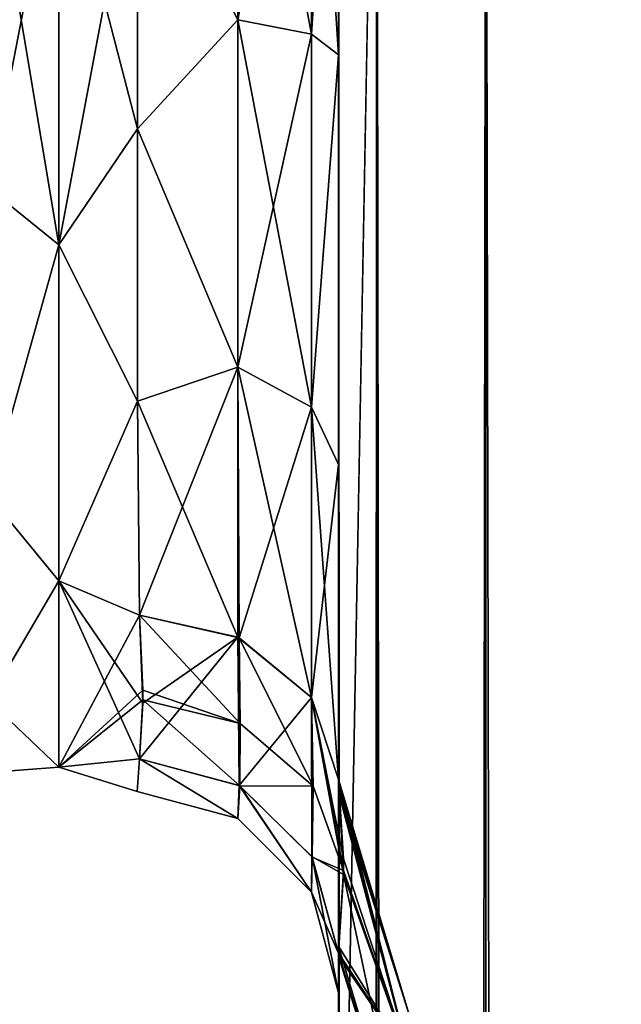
# Model space of a CAD drawing. Extents: x -23 to 470, y -2000 to 0.
# Tile 160 of 246: x 49 to 63, y -57 to -33. Entities that reach past the tile are written whole.
import ezdxf

# ---------------------------------------------------------------- set-up
doc = ezdxf.new("R2010")
doc.units = 0
doc.header["$LTSCALE"] = 68.916985
for name, color, linetype in [('17', 7, 'CONTINUOUS'), ('18', 7, 'CONTINUOUS'), ('2', 7, 'CONTINUOUS'), ('26', 7, 'CONTINUOUS'), ('29', 7, 'CONTINUOUS'), ('30', 7, 'CONTINUOUS'), ('32', 7, 'CONTINUOUS'), ('33', 7, 'CONTINUOUS'), ('39', 7, 'CONTINUOUS'), ('60', 7, 'CONTINUOUS'), ('62', 7, 'CONTINUOUS'), ('67', 7, 'CONTINUOUS'), ('69', 7, 'CONTINUOUS'), ('8', 7, 'CONTINUOUS')]:
    doc.layers.add(name, color=color, linetype=linetype)

msp = doc.modelspace()

# ---------------------------------------------------------------- linework, layer by layer
at = {"layer": '17', "linetype": 'CONTINUOUS'}
for points in [[(56.45, -20, 82), (56.45, -71.85, 82), (57.402, -1980, 86.784), (56.45, -20, 82)], [(56.45, -20, 82), (57.402, -1980, 86.784), (57.402, -20, 86.784), (56.45, -20, 82)], [(57.402, -1980, 86.784), (60.111, -1980, 90.839), (57.402, -20, 86.784), (57.402, -1980, 86.784)], [(57.402, -20, 86.784), (60.111, -1980, 90.839), (60.111, -20, 90.839), (57.402, -20, 86.784)], [(60.111, -1980, 90.839), (64.16, -1980, 93.546), (60.111, -20, 90.839), (60.111, -1980, 90.839)], [(60.111, -20, 90.839), (64.16, -1980, 93.546), (64.16, -20, 93.546), (60.111, -20, 90.839)]]:
    msp.add_3dface(points, dxfattribs=at)
at = {"layer": '18', "linetype": 'CONTINUOUS'}
for points in [[(56.45, -71.85, -82), (56.45, -20, -82), (57.402, -20, -86.784), (56.45, -71.85, -82)], [(56.45, -1928.15, -82), (56.45, -71.85, -82), (57.402, -20, -86.784), (56.45, -1928.15, -82)], [(56.45, -1980, -82), (56.45, -1928.15, -82), (57.402, -20, -86.784), (56.45, -1980, -82)], [(57.402, -1980, -86.784), (56.45, -1980, -82), (57.402, -20, -86.784), (57.402, -1980, -86.784)], [(60.111, -1980, -90.839), (57.402, -1980, -86.784), (60.111, -20, -90.839), (60.111, -1980, -90.839)], [(60.111, -20, -90.839), (57.402, -1980, -86.784), (57.402, -20, -86.784), (60.111, -20, -90.839)], [(64.16, -1980, -93.546), (60.111, -1980, -90.839), (64.16, -20, -93.546), (64.16, -1980, -93.546)], [(64.16, -20, -93.546), (60.111, -1980, -90.839), (60.111, -20, -90.839), (64.16, -20, -93.546)]]:
    msp.add_3dface(points, dxfattribs=at)
at = {"layer": '2', "linetype": 'CONTINUOUS'}
for points in [[(56.45, -12.5, 74.5), (56.45, -12.5, 24.51), (56.45, -55.841, 74.304), (56.45, -12.5, 74.5)], [(56.45, -55.841, 74.304), (56.45, -12.5, 24.51), (56.45, -51.872, 66.083), (56.45, -55.841, 74.304)], [(56.45, -51.872, 66.083), (56.45, -12.5, 24.51), (56.45, -51.871, 56.92), (56.45, -51.872, 66.083)], [(56.45, -51.871, 56.92), (56.45, -12.5, 24.51), (56.45, -55.84, 48.698), (56.45, -51.871, 56.92)], [(56.45, -55.84, 48.698), (56.45, -12.5, 24.51), (56.45, -22.687, 28.505), (56.45, -55.84, 48.698)], [(56.45, -13.067, 77.36), (56.45, -12.5, 74.5), (56.45, -63.021, 79.993), (56.45, -13.067, 77.36)], [(56.45, -63.021, 79.993), (56.45, -12.5, 74.5), (56.45, -55.841, 74.304), (56.45, -63.021, 79.993)], [(56.45, -63.189, -39.074), (56.45, -56.095, -33.616), (56.45, -12.5, -74.5), (56.45, -63.189, -39.074)], [(56.45, -12.5, -74.5), (56.45, -56.095, -33.616), (56.45, -22.687, -28.505), (56.45, -12.5, -74.5)], [(56.45, -63.021, -43.007), (56.45, -63.189, -39.074), (56.45, -12.5, -74.5), (56.45, -63.021, -43.007)], [(56.45, -55.841, -48.696), (56.45, -63.021, -43.007), (56.45, -12.5, -74.5), (56.45, -55.841, -48.696)], [(56.45, -51.872, -56.917), (56.45, -55.841, -48.696), (56.45, -12.5, -74.5), (56.45, -51.872, -56.917)], [(56.45, -51.871, -66.08), (56.45, -51.872, -56.917), (56.45, -12.5, -74.5), (56.45, -51.871, -66.08)], [(56.45, -55.84, -74.302), (56.45, -51.871, -66.08), (56.45, -12.5, -74.5), (56.45, -55.84, -74.302)], [(56.45, -13.067, -77.36), (56.45, -55.84, -74.302), (56.45, -12.5, -74.5), (56.45, -13.067, -77.36)], [(56.45, -13.5, 78.234), (56.45, -13.067, 77.36), (56.45, -63.021, 79.993), (56.45, -13.5, 78.234)], [(56.45, -13.5, -78.234), (56.45, -55.84, -74.302), (56.45, -13.067, -77.36), (56.45, -13.5, -78.234)], [(56.45, -14.695, 79.801), (56.45, -13.5, 78.234), (56.45, -63.021, 79.993), (56.45, -14.695, 79.801)], [(56.45, -14.695, -79.801), (56.45, -55.84, -74.302), (56.45, -13.5, -78.234), (56.45, -14.695, -79.801)], [(56.45, -16.266, 81), (56.45, -14.695, 79.801), (56.45, -63.021, 79.993), (56.45, -16.266, 81)], [(56.45, -63.02, -79.992), (56.45, -55.84, -74.302), (56.45, -14.695, -79.801), (56.45, -63.02, -79.992)], [(56.45, -16.266, -81), (56.45, -63.02, -79.992), (56.45, -14.695, -79.801), (56.45, -16.266, -81)], [(56.45, -17.135, 81.431), (56.45, -16.266, 81), (56.45, -71.85, 82), (56.45, -17.135, 81.431)], [(56.45, -71.85, 82), (56.45, -16.266, 81), (56.45, -63.021, 79.993), (56.45, -71.85, 82)], [(56.45, -17.135, -81.431), (56.45, -63.02, -79.992), (56.45, -16.266, -81), (56.45, -17.135, -81.431)], [(56.45, -20, 82), (56.45, -17.135, 81.431), (56.45, -71.85, 82), (56.45, -20, 82)], [(56.45, -20, -82), (56.45, -63.02, -79.992), (56.45, -17.135, -81.431), (56.45, -20, -82)], [(56.45, -71.85, -82), (56.45, -63.02, -79.992), (56.45, -20, -82), (56.45, -71.85, -82)], [(56.45, -63.02, 43.008), (56.45, -55.84, 48.698), (56.45, -22.687, 28.505), (56.45, -63.02, 43.008)], [(56.45, -63.189, 39.074), (56.45, -63.02, 43.008), (56.45, -22.687, 28.505), (56.45, -63.189, 39.074)], [(56.45, -56.094, 33.615), (56.45, -63.189, 39.074), (56.45, -22.687, 28.505), (56.45, -56.094, 33.615)], [(56.45, -33.687, 28.431), (56.45, -56.094, 33.615), (56.45, -22.687, 28.505), (56.45, -33.687, 28.431)], [(56.45, -22.687, -28.505), (56.45, -56.095, -33.616), (56.45, -33.687, -28.431), (56.45, -22.687, -28.505)], [(56.45, -52.011, 25.651), (56.45, -56.094, 33.615), (56.45, -33.687, 28.431), (56.45, -52.011, 25.651)], [(56.45, -43.868, 24.267), (56.45, -52.011, 25.651), (56.45, -33.687, 28.431), (56.45, -43.868, 24.267)], [(56.45, -56.095, -33.616), (56.45, -52.012, -25.654), (56.45, -33.687, -28.431), (56.45, -56.095, -33.616)], [(56.45, -33.687, -28.431), (56.45, -52.012, -25.654), (56.45, -43.869, -24.267), (56.45, -33.687, -28.431)], [(56.45, -51.703, 16.708), (56.45, -52.011, 25.651), (56.45, -43.868, 24.267), (56.45, -51.703, 16.708)], [(56.45, -52.012, -25.654), (56.45, -51.703, -16.708), (56.45, -43.869, -24.267), (56.45, -52.012, -25.654)], [(56.45, -57.001, 0), (56.45, -56.02, -7.474), (56.45, -63.137, -1.951), (56.45, -57.001, 0)], [(56.45, -56.02, 7.473), (56.45, -57.001, 0), (56.45, -63.14, 1.949), (56.45, -56.02, 7.473)], [(56.45, -63.14, 1.949), (56.45, -57.001, 0), (56.45, -71.85), (56.45, -63.14, 1.949)], [(56.45, -71.85), (56.45, -57.001, 0), (56.45, -63.137, -1.951), (56.45, -71.85)]]:
    msp.add_3dface(points, dxfattribs=at)
at = {"layer": '26', "linetype": 'CONTINUOUS'}
for points in [[(56.45, -51.872, -56.917), (56.45, -51.871, -66.08), (58.225, -57.6, -61.5), (56.45, -51.872, -56.917)], [(56.45, -51.871, -66.08), (56.45, -55.84, -74.302), (58.225, -58.685, -66.953), (56.45, -51.871, -66.08)], [(58.225, -57.6, -61.5), (56.45, -51.871, -66.08), (58.225, -58.685, -66.953), (58.225, -57.6, -61.5)], [(56.45, -55.841, -48.696), (56.45, -51.872, -56.917), (58.225, -58.685, -56.047), (56.45, -55.841, -48.696)], [(58.225, -58.685, -56.047), (56.45, -51.872, -56.917), (58.225, -57.6, -61.5), (58.225, -58.685, -56.047)], [(56.45, -55.84, -74.302), (56.45, -63.02, -79.992), (58.225, -61.774, -71.576), (56.45, -55.84, -74.302)], [(58.225, -58.685, -66.953), (56.45, -55.84, -74.302), (58.225, -61.774, -71.576), (58.225, -58.685, -66.953)], [(56.45, -63.021, -43.007), (56.45, -55.841, -48.696), (58.225, -61.774, -51.424), (56.45, -63.021, -43.007)], [(58.225, -61.774, -51.424), (56.45, -55.841, -48.696), (58.225, -58.685, -56.047), (58.225, -61.774, -51.424)]]:
    msp.add_3dface(points, dxfattribs=at)
at = {"layer": '29', "linetype": 'CONTINUOUS'}
for points in [[(56.45, -51.872, 66.083), (56.45, -51.871, 56.92), (58.225, -57.6, 61.5), (56.45, -51.872, 66.083)], [(56.45, -51.871, 56.92), (56.45, -55.84, 48.698), (58.225, -58.685, 56.047), (56.45, -51.871, 56.92)], [(58.225, -57.6, 61.5), (56.45, -51.871, 56.92), (58.225, -58.685, 56.047), (58.225, -57.6, 61.5)], [(56.45, -55.841, 74.304), (56.45, -51.872, 66.083), (58.225, -58.685, 66.953), (56.45, -55.841, 74.304)], [(58.225, -58.685, 66.953), (56.45, -51.872, 66.083), (58.225, -57.6, 61.5), (58.225, -58.685, 66.953)], [(56.45, -55.84, 48.698), (56.45, -63.02, 43.008), (58.225, -61.774, 51.424), (56.45, -55.84, 48.698)], [(58.225, -58.685, 56.047), (56.45, -55.84, 48.698), (58.225, -61.774, 51.424), (58.225, -58.685, 56.047)], [(56.45, -63.021, 79.993), (56.45, -55.841, 74.304), (58.225, -61.774, 71.576), (56.45, -63.021, 79.993)], [(58.225, -61.774, 71.576), (56.45, -55.841, 74.304), (58.225, -58.685, 66.953), (58.225, -61.774, 71.576)]]:
    msp.add_3dface(points, dxfattribs=at)
at = {"layer": '30', "linetype": 'CONTINUOUS'}
for points in [[(56.45, -22.687, -28.505), (56.45, -33.687, -28.431), (55.781, -23.159, -26.055), (56.45, -22.687, -28.505)], [(55.781, -23.159, -26.055), (55.781, -33.173, -25.991), (53.947, -23.494, -24.253), (55.781, -23.159, -26.055)], [(55.781, -23.159, -26.055), (56.45, -33.687, -28.431), (55.781, -33.173, -25.991), (55.781, -23.159, -26.055)], [(51.45, -28, -24), (53.947, -23.494, -24.253), (53.947, -32.816, -24.194), (51.45, -28, -24)], [(53.947, -23.494, -24.253), (55.781, -33.173, -25.991), (53.947, -32.816, -24.194), (53.947, -23.494, -24.253)], [(51.45, -35.529, -22.789), (51.45, -28, -24), (53.947, -32.816, -24.194), (51.45, -35.529, -22.789)], [(51.45, -35.529, -22.789), (53.947, -32.816, -24.194), (53.947, -41.45, -20.679), (51.45, -35.529, -22.789)], [(55.781, -33.173, -25.991), (55.781, -42.449, -22.215), (53.947, -32.816, -24.194), (55.781, -33.173, -25.991)], [(53.947, -32.816, -24.194), (55.781, -42.449, -22.215), (53.947, -41.45, -20.679), (53.947, -32.816, -24.194)], [(55.781, -33.173, -25.991), (56.45, -33.687, -28.431), (55.781, -42.449, -22.215), (55.781, -33.173, -25.991)], [(56.45, -33.687, -28.431), (56.45, -43.869, -24.267), (55.781, -42.449, -22.215), (56.45, -33.687, -28.431)], [(51.45, -42.297, -19.277), (51.45, -35.529, -22.789), (53.947, -41.45, -20.679), (51.45, -42.297, -19.277)], [(51.45, -42.297, -19.277), (53.947, -41.45, -20.679), (53.947, -48.163, -14.211), (51.45, -42.297, -19.277)], [(55.781, -42.449, -22.215), (55.781, -49.661, -15.267), (53.947, -41.45, -20.679), (55.781, -42.449, -22.215)], [(53.947, -41.45, -20.679), (55.781, -49.661, -15.267), (53.947, -48.163, -14.211), (53.947, -41.45, -20.679)], [(51.5, -47.617, -13.826), (51.45, -42.297, -19.277), (53.947, -48.163, -14.211), (51.5, -47.617, -13.826)], [(56.45, -43.869, -24.267), (56.45, -51.703, -16.708), (55.781, -42.449, -22.215), (56.45, -43.869, -24.267)], [(55.781, -42.449, -22.215), (56.45, -51.703, -16.708), (55.781, -49.661, -15.267), (55.781, -42.449, -22.215)]]:
    msp.add_3dface(points, dxfattribs=at)
at = {"layer": '32', "linetype": 'CONTINUOUS'}
for points in [[(56.45, -33.687, 28.431), (56.45, -22.687, 28.505), (55.781, -33.173, 25.991), (56.45, -33.687, 28.431)], [(55.781, -33.173, 25.991), (56.45, -22.687, 28.505), (55.781, -23.159, 26.055), (55.781, -33.173, 25.991)], [(55.781, -33.173, 25.991), (55.781, -23.159, 26.055), (53.947, -32.815, 24.194), (55.781, -33.173, 25.991)], [(51.45, -28, 24), (51.45, -35.529, 22.789), (53.947, -32.815, 24.194), (51.45, -28, 24)], [(51.45, -35.529, 22.789), (53.947, -41.45, 20.679), (53.947, -32.815, 24.194), (51.45, -35.529, 22.789)], [(53.947, -41.45, 20.679), (55.781, -33.173, 25.991), (53.947, -32.815, 24.194), (53.947, -41.45, 20.679)], [(55.781, -42.449, 22.215), (55.781, -33.173, 25.991), (53.947, -41.45, 20.679), (55.781, -42.449, 22.215)], [(55.781, -42.449, 22.215), (56.45, -33.687, 28.431), (55.781, -33.173, 25.991), (55.781, -42.449, 22.215)], [(56.45, -43.868, 24.267), (56.45, -33.687, 28.431), (55.781, -42.449, 22.215), (56.45, -43.868, 24.267)], [(51.45, -35.529, 22.789), (51.45, -42.297, 19.277), (53.947, -41.45, 20.679), (51.45, -35.529, 22.789)], [(51.45, -42.297, 19.277), (51.5, -47.617, 13.826), (53.947, -41.45, 20.679), (51.45, -42.297, 19.277)], [(51.5, -47.617, 13.826), (53.979, -48.178, 14.222), (53.947, -41.45, 20.679), (51.5, -47.617, 13.826)], [(53.979, -48.178, 14.222), (55.781, -42.449, 22.215), (53.947, -41.45, 20.679), (53.979, -48.178, 14.222)], [(55.781, -49.661, 15.267), (55.781, -42.449, 22.215), (53.979, -48.178, 14.222), (55.781, -49.661, 15.267)], [(55.781, -49.661, 15.267), (56.45, -43.868, 24.267), (55.781, -42.449, 22.215), (55.781, -49.661, 15.267)], [(56.45, -51.703, 16.708), (56.45, -43.868, 24.267), (55.781, -49.661, 15.267), (56.45, -51.703, 16.708)]]:
    msp.add_3dface(points, dxfattribs=at)
at = {"layer": '33', "linetype": 'CONTINUOUS'}
for points in [[(51.5, -51.189, 6.186), (51.444, -52, 0), (53.946, -52.668, 0), (51.5, -51.189, 6.186)], [(51.444, -52, 0), (51.5, -51.189, -6.186), (53.946, -52.668, 0), (51.444, -52, 0)], [(51.5, -51.189, 6.186), (53.946, -52.668, 0), (53.996, -51.862, 6.365), (51.5, -51.189, 6.186)], [(51.5, -51.189, -6.186), (53.979, -51.853, -6.363), (53.946, -52.668, 0), (51.5, -51.189, -6.186)], [(53.946, -52.668, 0), (53.979, -51.853, -6.363), (55.779, -54.498, 0), (53.946, -52.668, 0)], [(53.946, -52.668, 0), (55.779, -54.498, 0), (53.996, -51.862, 6.365), (53.946, -52.668, 0)], [(53.979, -51.853, -6.363), (55.788, -53.619, -6.834), (55.779, -54.498, 0), (53.979, -51.853, -6.363)], [(53.996, -51.862, 6.365), (55.779, -54.498, 0), (55.796, -53.632, 6.837), (53.996, -51.862, 6.365)], [(55.788, -53.619, -6.834), (56.45, -56.02, -7.474), (55.779, -54.498, 0), (55.788, -53.619, -6.834)], [(55.779, -54.498, 0), (56.45, -57.001, 0), (55.796, -53.632, 6.837), (55.779, -54.498, 0)], [(56.45, -57.001, 0), (56.45, -56.02, 7.473), (55.796, -53.632, 6.837), (56.45, -57.001, 0)], [(56.45, -56.02, -7.474), (56.45, -57.001, 0), (55.779, -54.498, 0), (56.45, -56.02, -7.474)]]:
    msp.add_3dface(points, dxfattribs=at)
at = {"layer": '39', "linetype": 'CONTINUOUS'}
for points in [[(49.5, -38.413, 21.623), (49.5, -28, 24), (47.75, -37.005, 21.74), (49.5, -38.413, 21.623)], [(49.5, -28, 24), (47.75, -28, 23.531), (47.75, -37.005, 21.74), (49.5, -28, 24)], [(49.5, -28, -24), (49.5, -38.413, -21.623), (47.75, -28, -23.531), (49.5, -28, -24)], [(47.75, -28, -23.531), (49.5, -38.413, -21.623), (47.75, -37.005, -21.74), (47.75, -28, -23.531)], [(49.5, -38.413, -21.623), (47.75, -44.639, -16.639), (47.75, -37.005, -21.74), (49.5, -38.413, -21.623)], [(49.5, -38.413, 21.623), (47.75, -37.005, 21.74), (47.75, -44.639, 16.639), (49.5, -38.413, 21.623)], [(49.5, -38.413, -21.623), (49.5, -46.764, -14.964), (47.75, -44.639, -16.639), (49.5, -38.413, -21.623)], [(49.5, -46.764, 14.964), (49.5, -38.413, 21.623), (47.75, -44.639, 16.639), (49.5, -46.764, 14.964)], [(49.5, -46.764, -14.964), (47.75, -49.74, -9.005), (47.75, -44.639, -16.639), (49.5, -46.764, -14.964)], [(49.5, -46.764, 14.964), (47.75, -44.639, 16.639), (47.75, -49.74, 9.005), (49.5, -46.764, 14.964)], [(49.5, -46.764, -14.964), (49.5, -51.398, -5.341), (47.75, -49.74, -9.005), (49.5, -46.764, -14.964)], [(49.5, -51.398, 5.341), (49.5, -46.764, 14.964), (47.75, -49.74, 9.005), (49.5, -51.398, 5.341)], [(49.5, -51.398, -5.341), (47.75, -51.531, 0), (47.75, -49.74, -9.005), (49.5, -51.398, -5.341)], [(49.5, -51.398, 5.341), (47.75, -49.74, 9.005), (47.75, -51.531, 0), (49.5, -51.398, 5.341)], [(49.5, -51.398, -5.341), (49.5, -51.398, 5.341), (47.75, -51.531, 0), (49.5, -51.398, -5.341)]]:
    msp.add_3dface(points, dxfattribs=at)
at = {"layer": '60', "linetype": 'CONTINUOUS'}
for points in [[(56.45, -51.703, -16.708), (56.45, -52.012, -25.654), (58.225, -57.6, -20.5), (56.45, -51.703, -16.708)], [(56.574, -54.06, -11.992), (56.45, -51.703, -16.708), (58.225, -58.685, -15.047), (56.574, -54.06, -11.992)], [(58.225, -58.685, -15.047), (56.45, -51.703, -16.708), (58.225, -57.6, -20.5), (58.225, -58.685, -15.047)], [(56.45, -52.012, -25.654), (56.45, -56.095, -33.616), (58.225, -58.685, -25.953), (56.45, -52.012, -25.654)], [(58.225, -57.6, -20.5), (56.45, -52.012, -25.654), (58.225, -58.685, -25.953), (58.225, -57.6, -20.5)], [(56.45, -56.02, -7.474), (56.574, -54.06, -11.992), (58.225, -61.774, -10.424), (56.45, -56.02, -7.474)], [(58.225, -61.774, -10.424), (56.574, -54.06, -11.992), (58.225, -58.685, -15.047), (58.225, -61.774, -10.424)], [(56.45, -63.137, -1.951), (56.45, -56.02, -7.474), (58.225, -61.774, -10.424), (56.45, -63.137, -1.951)], [(56.45, -56.095, -33.616), (56.45, -63.189, -39.074), (58.225, -61.774, -30.576), (56.45, -56.095, -33.616)], [(58.225, -58.685, -25.953), (56.45, -56.095, -33.616), (58.225, -61.774, -30.576), (58.225, -58.685, -25.953)]]:
    msp.add_3dface(points, dxfattribs=at)
at = {"layer": '62', "linetype": 'CONTINUOUS'}
for points in [[(51.584, -49.801, -10.036), (51.5, -47.617, -13.826), (53.947, -48.163, -14.211), (51.584, -49.801, -10.036)], [(51.5, -51.189, -6.186), (51.584, -49.801, -10.036), (53.947, -48.163, -14.211), (51.5, -51.189, -6.186)], [(51.5, -51.189, -6.186), (53.947, -48.163, -14.211), (53.979, -51.853, -6.363), (51.5, -51.189, -6.186)], [(53.947, -48.163, -14.211), (55.781, -49.661, -15.267), (53.979, -51.853, -6.363), (53.947, -48.163, -14.211)], [(55.781, -49.661, -15.267), (55.788, -53.619, -6.834), (53.979, -51.853, -6.363), (55.781, -49.661, -15.267)], [(56.45, -51.703, -16.708), (56.574, -54.06, -11.992), (55.781, -49.661, -15.267), (56.45, -51.703, -16.708)], [(55.781, -49.661, -15.267), (56.574, -54.06, -11.992), (55.788, -53.619, -6.834), (55.781, -49.661, -15.267)], [(56.574, -54.06, -11.992), (56.45, -56.02, -7.474), (55.788, -53.619, -6.834), (56.574, -54.06, -11.992)]]:
    msp.add_3dface(points, dxfattribs=at)
at = {"layer": '67', "linetype": 'CONTINUOUS'}
for points in [[(56.45, -52.011, 25.651), (56.45, -51.703, 16.708), (58.225, -57.6, 20.5), (56.45, -52.011, 25.651)], [(56.45, -51.703, 16.708), (56.573, -53.671, 12.821), (58.225, -58.685, 15.047), (56.45, -51.703, 16.708)], [(58.225, -57.6, 20.5), (56.45, -51.703, 16.708), (58.225, -58.685, 15.047), (58.225, -57.6, 20.5)], [(56.45, -56.094, 33.615), (56.45, -52.011, 25.651), (58.225, -58.685, 25.953), (56.45, -56.094, 33.615)], [(58.225, -58.685, 25.953), (56.45, -52.011, 25.651), (58.225, -57.6, 20.5), (58.225, -58.685, 25.953)], [(56.573, -53.671, 12.821), (56.574, -53.964, 12.196), (58.225, -58.685, 15.047), (56.573, -53.671, 12.821)], [(56.574, -53.964, 12.196), (56.45, -56.02, 7.473), (58.225, -58.685, 15.047), (56.574, -53.964, 12.196)], [(56.45, -56.02, 7.473), (56.45, -63.14, 1.949), (58.225, -61.774, 10.424), (56.45, -56.02, 7.473)], [(58.225, -58.685, 15.047), (56.45, -56.02, 7.473), (58.225, -61.774, 10.424), (58.225, -58.685, 15.047)], [(56.45, -63.189, 39.074), (56.45, -56.094, 33.615), (58.225, -61.774, 30.576), (56.45, -63.189, 39.074)], [(58.225, -61.774, 30.576), (56.45, -56.094, 33.615), (58.225, -58.685, 25.953), (58.225, -61.774, 30.576)]]:
    msp.add_3dface(points, dxfattribs=at)
at = {"layer": '69', "linetype": 'CONTINUOUS'}
for points in [[(51.5, -47.617, 13.826), (51.583, -49.478, 10.709), (54.006, -50.308, 10.43), (51.5, -47.617, 13.826)], [(53.979, -48.178, 14.222), (51.5, -47.617, 13.826), (54.006, -50.308, 10.43), (53.979, -48.178, 14.222)], [(55.781, -49.661, 15.267), (53.979, -48.178, 14.222), (55.822, -51.868, 11.159), (55.781, -49.661, 15.267)], [(55.822, -51.868, 11.159), (53.979, -48.178, 14.222), (54.006, -50.308, 10.43), (55.822, -51.868, 11.159)], [(51.583, -49.478, 10.709), (51.584, -49.723, 10.203), (54.006, -50.308, 10.43), (51.583, -49.478, 10.709)], [(56.573, -53.671, 12.821), (56.45, -51.703, 16.708), (55.781, -49.661, 15.267), (56.573, -53.671, 12.821)], [(56.574, -53.964, 12.196), (56.573, -53.671, 12.821), (55.781, -49.661, 15.267), (56.574, -53.964, 12.196)], [(56.574, -53.964, 12.196), (55.781, -49.661, 15.267), (55.822, -51.868, 11.159), (56.574, -53.964, 12.196)], [(51.584, -49.723, 10.203), (51.5, -51.189, 6.186), (53.996, -51.862, 6.365), (51.584, -49.723, 10.203)], [(51.584, -49.723, 10.203), (53.996, -51.862, 6.365), (54.006, -50.308, 10.43), (51.584, -49.723, 10.203)], [(53.996, -51.862, 6.365), (55.822, -51.868, 11.159), (54.006, -50.308, 10.43), (53.996, -51.862, 6.365)], [(53.996, -51.862, 6.365), (55.796, -53.632, 6.837), (55.822, -51.868, 11.159), (53.996, -51.862, 6.365)], [(55.796, -53.632, 6.837), (56.574, -53.964, 12.196), (55.822, -51.868, 11.159), (55.796, -53.632, 6.837)], [(56.45, -56.02, 7.473), (56.574, -53.964, 12.196), (55.796, -53.632, 6.837), (56.45, -56.02, 7.473)]]:
    msp.add_3dface(points, dxfattribs=at)
at = {"layer": '8', "linetype": 'CONTINUOUS'}
for points in [[(51.45, -28, 24), (49.5, -28, 24), (49.5, -38.413, 21.623), (51.45, -28, 24)], [(49.5, -28, -24), (51.45, -28, -24), (51.45, -35.529, -22.789), (49.5, -28, -24)], [(49.5, -38.413, -21.623), (49.5, -28, -24), (51.45, -35.529, -22.789), (49.5, -38.413, -21.623)], [(51.45, -28, 24), (49.5, -38.413, 21.623), (51.45, -35.529, 22.789), (51.45, -28, 24)], [(51.45, -42.297, -19.277), (49.5, -38.413, -21.623), (51.45, -35.529, -22.789), (51.45, -42.297, -19.277)], [(51.45, -35.529, 22.789), (49.5, -38.413, 21.623), (51.45, -42.297, 19.277), (51.45, -35.529, 22.789)], [(49.5, -46.764, -14.964), (49.5, -38.413, -21.623), (51.45, -42.297, -19.277), (49.5, -46.764, -14.964)], [(49.5, -38.413, 21.623), (49.5, -46.764, 14.964), (51.45, -42.297, 19.277), (49.5, -38.413, 21.623)], [(51.5, -47.617, -13.826), (49.5, -46.764, -14.964), (51.45, -42.297, -19.277), (51.5, -47.617, -13.826)], [(51.45, -42.297, 19.277), (49.5, -46.764, 14.964), (51.5, -47.617, 13.826), (51.45, -42.297, 19.277)], [(49.5, -51.398, -5.341), (49.5, -46.764, -14.964), (51.5, -51.189, -6.186), (49.5, -51.398, -5.341)], [(51.5, -51.189, -6.186), (49.5, -46.764, -14.964), (51.584, -49.801, -10.036), (51.5, -51.189, -6.186)], [(51.584, -49.801, -10.036), (49.5, -46.764, -14.964), (51.5, -47.617, -13.826), (51.584, -49.801, -10.036)], [(49.5, -46.764, 14.964), (49.5, -51.398, 5.341), (51.5, -47.617, 13.826), (49.5, -46.764, 14.964)], [(51.5, -47.617, 13.826), (49.5, -51.398, 5.341), (51.583, -49.478, 10.709), (51.5, -47.617, 13.826)], [(51.583, -49.478, 10.709), (49.5, -51.398, 5.341), (51.584, -49.723, 10.203), (51.583, -49.478, 10.709)], [(51.584, -49.723, 10.203), (49.5, -51.398, 5.341), (51.5, -51.189, 6.186), (51.584, -49.723, 10.203)], [(51.444, -52, 0), (49.5, -51.398, -5.341), (51.5, -51.189, -6.186), (51.444, -52, 0)], [(51.5, -51.189, 6.186), (49.5, -51.398, 5.341), (51.444, -52, 0), (51.5, -51.189, 6.186)], [(49.5, -51.398, 5.341), (49.5, -51.398, -5.341), (51.444, -52, 0), (49.5, -51.398, 5.341)]]:
    msp.add_3dface(points, dxfattribs=at)

doc.saveas('drawing.dxf')
